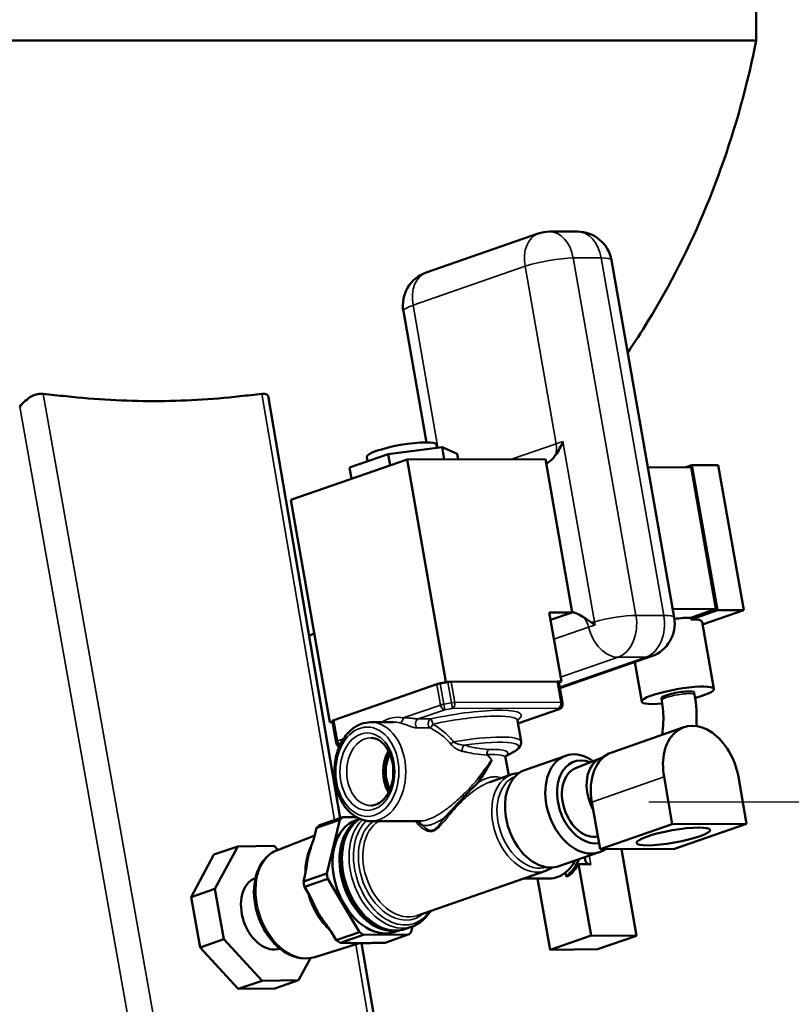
# Model space of a CAD drawing. Header units: inches. Extents: x 1 to 237, y 4 to 150.
# Tile 21 of 148: x 55 to 61, y 60 to 67. Entities that reach past the tile are written whole.
import ezdxf

# ---------------------------------------------------------------- set-up
doc = ezdxf.new("R2010")
doc.units = ezdxf.units.IN
doc.header["$LTSCALE"] = 7
doc.header["$MEASUREMENT"] = 0
for name, color, linetype, lineweight in [('Dimension (ANSI)', 7, 'Continuous', 25), ('Visible (ANSI)', 7, 'Continuous', 50), ('Visible Narrow (ANSI)', 7, 'Continuous', 35)]:
    doc.layers.add(name, color=color, linetype=linetype, lineweight=lineweight)
doc.styles.add('Dimension Text', font='tahoma.ttf')
doc.dimstyles.new('Dual Dimension', dxfattribs={"dimscale": 7, "dimtxt": 0.12, "dimasz": 0.098425, "dimexe": 0.125, "dimexo": 0.0625, "dimgap": 0.031496, "dimtad": 0, "dimtih": 1, "dimtoh": 1, "dimrnd": 1e-08, "dimzin": 4, "dimdsep": 46, "dimtxsty": 'Dimension Text', "dimcen": 0.09, "dimdle": 0.393701, "dimclrd": 256, "dimclre": 256, "dimclrt": 256, "dimadec": 0, "dimazin": 1, "dimtfac": 1, "dimtofl": 0, "dimtmove": 0, "dimatfit": 3, "dimfxl": 1, "dimtolj": 1, "dimtzin": 4, "dimlwd": -1, "dimlwe": -1, "dimarcsym": 0})

# ---------------------------------------------------------------- blocks, each defined once
blk = doc.blocks.new('*D16')
at = {"layer": 'Defpoints', "color": 0, "transparency": 16777216}
for p in [(59.3602, 61.2271), (71.3776, 61.2271), (58.82, 57.2303)]:
    blk.add_point(p, dxfattribs=at)
at = {"layer": 'Dimension (ANSI)', "transparency": 16777216}
for p, q in [((59.7977, 61.2271), (72.2526, 61.2271)), ((71.3776, 60.5381), (71.3776, 57.9193)), ((59.2575, 57.2303), (72.2526, 57.2303)), ((71.3776, 57.2303), (71.3776, 54.9045)), ((71.3776, 54.9045), (70.6886, 54.9045))]:
    blk.add_line(p, q, dxfattribs=at)
for points in [[(71.2627, 60.5381), (71.4924, 60.5381), (71.3776, 61.2271)], [(71.2627, 57.9193), (71.4924, 57.9193), (71.3776, 57.2303)]]:
    blk.add_solid(points, dxfattribs=at)
at = {"layer": 'Dimension (ANSI)', "transparency": 16777216, "insert": (66.8133, 54.9045), "char_height": 0.84, "attachment_point": 5, "style": 'Dimension Text'}
blk.add_mtext('\\A1;{\\H3.0x;(}\\S4.00^ 101.5 mm;{\\H3.0x;)}', dxfattribs=at)

msp = doc.modelspace()

# ---------------------------------------------------------------- linework, layer by layer
at = {"layer": 'Visible (ANSI)'}
for p, q in [((60.5752, 89.4803), (60.5752, 66.7303)), ((36.5752, 66.7303), (60.5752, 66.7303)), ((58.9992, 65.3345), (58.1889, 65.0526)), ((59.0807, 65.3484), (59.2821, 65.3489)), ((59.529, 65.1421), (59.9818, 62.5591)), ((58.0248, 64.7734), (58.191, 63.8257)), ((57.0508, 64.1484), (57.5681, 61.1104)), ((57.9152, 63.7408), (58.3041, 63.79)), ((58.2632, 63.8088), (58.2673, 63.7854)), ((58.3041, 63.79), (58.4135, 63.7421)), ((58.3041, 63.79), (58.3195, 63.7024)), ((57.2119, 63.4098), (58.051, 63.7017)), ((57.6357, 63.6436), (57.9152, 63.7408)), ((57.7608, 63.7207), (57.7664, 63.689)), ((57.9152, 63.7408), (57.9295, 63.6595)), ((58.051, 63.7017), (59.0511, 63.7043)), ((58.051, 63.7017), (58.3327, 62.0946)), ((58.4135, 63.7421), (58.4204, 63.7027)), ((59.0511, 63.7043), (59.2451, 62.5973)), ((57.6357, 63.6436), (57.65, 63.5622)), ((59.7914, 63.6452), (60.1036, 63.646)), ((60.0663, 63.6459), (60.11, 63.6611)), ((60.1036, 63.646), (60.2832, 62.6215)), ((60.3009, 63.6616), (60.11, 63.6611)), ((60.11, 63.6611), (60.2939, 62.6124)), ((60.3009, 63.6616), (60.4847, 62.6129)), ((57.2119, 63.4098), (57.4936, 61.8027)), ((59.971, 62.6207), (60.2832, 62.6215)), ((60.2832, 62.6215), (60.1029, 62.5588)), ((59.2451, 62.5973), (59.079, 62.5969)), ((59.079, 62.5969), (59.1667, 62.0968)), ((59.0885, 62.5428), (59.2451, 62.5973)), ((60.105, 62.5467), (60.1029, 62.5588)), ((60.2939, 62.6124), (60.105, 62.5467)), ((60.4847, 62.6129), (60.1875, 62.5095)), ((60.4847, 62.6129), (60.2939, 62.6124)), ((60.2692, 62.0436), (60.1841, 62.5291)), ((59.8177, 62.2798), (59.1554, 62.0494)), ((59.7472, 61.9521), (59.6971, 62.2378)), ((57.5222, 61.8192), (58.2667, 62.0781)), ((58.314, 62.0881), (58.3327, 62.0946)), ((58.3327, 62.0946), (58.3532, 62.0947)), ((58.3703, 62.096), (59.1366, 62.098)), ((59.1462, 62.0967), (59.1667, 62.0968)), ((59.1477, 62.0931), (59.1741, 61.9426)), ((59.1667, 62.0968), (59.1482, 62.0903)), ((60.1292, 62.0024), (60.1264, 62.0186)), ((59.8928, 61.961), (59.89, 61.9771)), ((58.8526, 61.7929), (59.1513, 61.8968)), ((57.4936, 61.8027), (57.5123, 61.8092)), ((57.5133, 61.8028), (57.4936, 61.8027)), ((57.5126, 61.8064), (57.539, 61.6559)), ((57.9569, 61.8036), (57.7883, 61.8031)), ((58.0296, 61.8343), (58.0296, 61.8343)), ((58.0379, 61.7868), (58.0379, 61.7868)), ((58.8487, 61.8155), (58.8752, 61.664)), ((60.0523, 61.7671), (59.5305, 61.5856)), ((58.3682, 61.6436), (58.3682, 61.6436)), ((58.5027, 61.5822), (58.5027, 61.5822)), ((58.6048, 61.6093), (58.6048, 61.6093)), ((58.7645, 61.5572), (58.8175, 61.5862)), ((58.9064, 61.4602), (59.1977, 61.5615)), ((59.4715, 61.5516), (59.4566, 61.5465)), ((58.7863, 61.4184), (58.7639, 61.5463)), ((59.2691, 61.4711), (59.4508, 61.5443)), ((58.6493, 61.3707), (58.8106, 61.4268)), ((60.4458, 61.4089), (60.5053, 61.0691)), ((59.9682, 61.0677), (59.9086, 61.4075)), ((58.4194, 61.2174), (58.4194, 61.2174)), ((58.4402, 61.2247), (58.4402, 61.2247)), ((58.4419, 61.2417), (58.4419, 61.2417)), ((58.4441, 61.2286), (58.4441, 61.2286)), ((59.4463, 60.8861), (59.3868, 61.226)), ((57.5658, 61.0976), (57.3977, 61.0391)), ((57.4187, 61.0585), (57.5868, 61.1169)), ((57.4713, 60.711), (57.5658, 61.0976)), ((57.5868, 61.1169), (57.6851, 61.1172)), ((57.7087, 61.1052), (57.6831, 61.0963)), ((58.1497, 61.0891), (57.7902, 61.0881)), ((59.9682, 61.0677), (59.4463, 60.8861)), ((60.5053, 61.0691), (59.9682, 61.0677)), ((60.5053, 61.0691), (59.9835, 60.8875)), ((57.1145, 60.8796), (57.3841, 60.9844)), ((57.3977, 61.0391), (57.3878, 60.9987)), ((56.4898, 60.5395), (56.6556, 60.8464)), ((56.8272, 60.9061), (56.6556, 60.8464)), ((56.8272, 60.9061), (56.6615, 60.5992)), ((57.0911, 60.9097), (56.8272, 60.9061)), ((57.1176, 60.8808), (57.0911, 60.9097)), ((59.149, 60.7627), (59.4403, 60.864)), ((59.9835, 60.8875), (59.4463, 60.8861)), ((59.71, 60.2599), (59.6001, 60.8865)), ((59.382, 60.2617), (59.2914, 60.7785)), ((57.3031, 60.6525), (57.4713, 60.711)), ((58.1215, 60.4052), (59.0533, 60.7293)), ((59.2012, 60.6895), (59.1964, 60.7172)), ((56.9559, 60.6762), (56.95, 60.6742)), ((57.313, 60.6928), (57.3031, 60.6525)), ((57.478, 60.6723), (57.3099, 60.6138)), ((57.708, 60.2865), (57.478, 60.6723)), ((58.8922, 60.6733), (59.0806, 60.6738)), ((59.085, 60.1584), (58.9947, 60.6736)), ((59.2012, 60.6895), (59.2154, 60.6896)), ((56.6615, 60.5992), (56.4898, 60.5395)), ((56.6615, 60.5992), (56.7273, 60.236)), ((57.3099, 60.6138), (57.3339, 60.5735)), ((56.5556, 60.1763), (56.4898, 60.5395)), ((57.5399, 60.2281), (57.708, 60.2865)), ((57.9937, 60.2991), (57.964, 60.2888)), ((58.0398, 60.3098), (58.0883, 60.3267)), ((58.0912, 60.3277), (58.0813, 60.2875)), ((56.7273, 60.236), (56.5556, 60.1763)), ((56.7273, 60.236), (57.0031, 59.9351)), ((57.3836, 60.1058), (57.7076, 60.2056)), ((57.5159, 60.2683), (57.5399, 60.2281)), ((57.7358, 60.2673), (57.5676, 60.2088)), ((57.5676, 60.2088), (57.6015, 60.2089)), ((57.7222, 60.2055), (58.028, 58.4099)), ((58.0603, 60.2681), (57.7358, 60.2673)), ((57.8583, 60.2095), (57.8922, 60.2096)), ((57.8922, 60.2096), (58.0603, 60.2681)), ((59.382, 60.2617), (59.085, 60.1584)), ((59.71, 60.2599), (59.382, 60.2617)), ((59.4285, 60.162), (59.71, 60.2599)), ((56.8314, 59.8754), (56.5556, 60.1763)), ((57.1331, 60.1668), (57.1272, 60.1648)), ((59.085, 60.1584), (59.4285, 60.162)), ((57.2669, 59.9387), (57.3533, 60.0987)), ((57.0031, 59.9351), (56.8314, 59.8754)), ((57.0031, 59.9351), (57.2669, 59.9387)), ((57.2669, 59.9387), (57.0953, 59.879)), ((57.0953, 59.879), (56.8314, 59.8754))]:
    msp.add_line(p, q, dxfattribs=at)
for centre, radius, start, end in [((59.0813, 65.0984), 0.25, 90.14887, 109.18078), ((59.2827, 65.0989), 0.25, 9.94334, 90.14887), ((58.2711, 64.8165), 0.25, 109.18078, 189.94334), ((59.7356, 62.5159), 0.25, 289.18078, 9.94334), ((59.1398, 61.9298), 0.035, 289.18078, 353.33027), ((57.5741, 61.6594), 0.035, 196.79614, 249.3189)]:
    msp.add_arc(centre, radius, start, end, dxfattribs=at)
for centre, major_axis, ratio, start_param, end_param in [((55.6412, 67.4586), (4.6671, -0.7947), 0.69286, 4.782976, 4.818192), ((55.6412, 67.4586), (4.6671, -0.7947), 0.69286, 5.088579, 5.123796), ((58.012, 63.7648), (-0.2512, -0.044), 0.167558, 3.141593, 6.283185), ((59.921, 62.4955), (-0.261, -0.0458), 0.167558, 3.912082, 4.442199), ((59.9231, 62.4834), (0.261, 0.0458), 0.167558, 0, 0.77049), ((58.2914, 62.0782), (0.0345, 0.006), 0.167558, 1.59093, 2.341286), ((58.3302, 61.9498), (-0.8175, -0.1433), 0.167558, 4.702779, 4.732523), ((58.3302, 61.9498), (-0.8175, -0.1433), 0.167558, 4.662438, 4.702779), ((58.3463, 62.0877), (0.0345, 0.006), 0.167558, 1.338715, 1.520845), ((58.3463, 62.0877), (0.0345, 0.006), 0.167558, 0.77049, 1.338715), ((59.1126, 62.0897), (0.0345, 0.006), 0.167558, 0.202264, 0.77049), ((59.1126, 62.0897), (0.0345, 0.006), 0.167558, 0.020134, 0.202264), ((58.3302, 61.9498), (0.8175, 0.1433), 0.167558, 0, 0.020134), ((60.0082, 61.9978), (0.261, 0.0458), 0.167558, 5.181148, 10.524081), ((60.0082, 61.9978), (0.1182, 0.0207), 0.167558, 0, 3.141593), ((58.3302, 61.9498), (-0.8175, -0.1433), 0.167558, 6.233234, 6.262978), ((58.3302, 61.9498), (-0.8175, -0.1433), 0.167558, 6.262978, 6.283185), ((57.5469, 61.8192), (-0.0345, -0.006), 0.167558, 5.482878, 6.233234), ((60.1772, 61.4082), (-0.1248, 0.3589), 0.68664, 4.479818, 7.621411), ((58.3754, 61.6916), (0.3636, 0.0637), 0.167558, 1.727323, 1.727324), ((58.0433, 61.4463), (0.0006, -0.234), 0.707425, 4.010785, 5.413993), ((58.0433, 61.4463), (0.0006, -0.219), 0.707425, 4.029008, 5.39577), ((58.0472, 61.4463), (0.0006, -0.219), 0.707425, 4.051343, 5.373435), ((58.0489, 61.4463), (-0.0006, 0.215), 0.707425, 0.92706, 2.214533), ((59.319, 61.2127), (-0.1213, 0.3488), 0.68664, 5.520845, 9.616375), ((59.6553, 61.2267), (-0.1248, 0.3589), 0.68664, 0, 1.338225), ((58.4666, 61.4511), (-0.2589, -0.3041), 0.276777, 1.61513, 2.066215), ((58.4661, 61.4492), (-0.233, -0.3355), 0.313489, 1.548162, 2.030568), ((59.3602, 61.2271), (-0.1016, 0.2921), 0.68664, 5.747559, 9.312984), ((59.5453, 61.2914), (-0.0887, 0.255), 0.68664, 0, 1.810877), ((59.0277, 61.1114), (-0.1213, 0.3488), 0.68664, 0, 3.141593), ((59.3602, 61.2271), (0.0856, -0.2461), 0.68664, 3.174581, 6.194089), ((57.6554, 60.634), (-0.1623, 0.4667), 0.68664, 0.250728, 0.331328), ((57.8236, 60.6925), (0.1405, -0.4038), 0.68664, 3.141593, 6.283185), ((57.8737, 60.71), (0.1405, -0.4038), 0.68664, 3.252799, 6.171979), ((57.8236, 60.6925), (-0.1623, 0.4667), 0.68664, 0.250728, 0.331328), ((59.0798, 61.0063), (0.0009, -0.3325), 0.707425, 0.515007, 0.913055), ((59.0798, 61.0063), (-0.0009, 0.36), 0.707425, 3.635057, 4.145316), ((59.0939, 61.0063), (-0.0009, 0.36), 0.707425, 3.635057, 4.025311), ((6.8387, 383.223), (106.8139, -314.4878), 0.669697, 6.037811, 6.038193), ((57.8236, 60.6925), (-0.1623, 0.4667), 0.68664, 1.297925, 1.378525), ((59.0798, 61.0063), (0.0009, -0.3325), 0.707425, 0, 0.515007), ((57.0471, 60.4224), (-0.0887, 0.255), 0.68664, 0.013846, 3.127746), ((57.6554, 60.634), (-0.1623, 0.4667), 0.68664, 1.297925, 1.378525), ((57.8236, 60.6925), (-0.1623, 0.4667), 0.68664, 2.345123, 2.425723), ((57.8236, 60.6925), (0.1623, -0.4667), 0.68664, 0.250728, 0.331328), ((57.6554, 60.634), (-0.1623, 0.4667), 0.68664, 2.345123, 2.425723)]:
    msp.add_ellipse(centre, major_axis=major_axis, ratio=ratio, start_param=start_param, end_param=end_param, dxfattribs=at)
msp.add_ellipse((59.9758, 60.9776), major_axis=(-0.2659, -0.0466), ratio=0.167558, dxfattribs=at)
for points, knots in [([(59.6461, 64.4743), (59.6966, 64.5487), (59.7454, 64.6243), (60.1156, 65.2279), (60.3548, 65.8073), (60.5338, 66.535), (60.5555, 66.6321), (60.5752, 66.7303)], [0.7899316, 0.7899316, 0.7899316, 0.7899316, 0.8134909, 0.8134909, 0.9754384, 0.9754384, 1, 1, 1, 1]), ([(55.2517, 64.0824), (55.2632, 64.0972), (55.2764, 64.1116), (55.3057, 64.1378), (55.3217, 64.1496), (55.3385, 64.159)], [-0.2994741, -0.2994741, -0.2994741, -0.2994741, -0.1497706, -0.1497706, -0.000001, -0.000001, -0.000001, -0.000001]), ([(55.3385, 64.159), (55.353, 64.166), (55.3676, 64.1712), (55.3882, 64.1757), (55.3945, 64.1767), (55.4021, 64.1773), (55.4037, 64.1774), (55.4062, 64.1775), (55.4071, 64.1775), (55.4087, 64.1776), (55.4094, 64.1776), (55.4108, 64.1776), (55.4114, 64.1775), (55.4129, 64.1775), (55.4136, 64.1775), (55.4153, 64.1774), (55.4163, 64.1773), (55.4186, 64.1772), (55.4199, 64.177), (55.4211, 64.1769)], [-0.2495259, -0.2495259, -0.2495259, -0.2495259, -0.124701, -0.124701, -0.0680192, -0.0680192, -0.0532392, -0.0532392, -0.0442082, -0.0442082, -0.0373461, -0.0373461, -0.0308219, -0.0308219, -0.023383, -0.023383, -0.013256, -0.013256, -0.000001, -0.000001, -0.000001, -0.000001]), ([(55.5865, 64.159), (55.6941, 64.1471), (55.8013, 64.1383), (56.0128, 64.1266), (56.1173, 64.1237), (56.3251, 64.1237), (56.4286, 64.1266), (56.6362, 64.1383), (56.7403, 64.1471), (56.8437, 64.159)], [-4.520084, -4.520084, -4.520084, -4.520084, -3.380022, -3.380022, -2.260224, -2.260224, -1.140234, -1.140234, -0.000001, -0.000001, -0.000001, -0.000001]), ([(57.0029, 64.1769), (57.0041, 64.177), (57.0053, 64.1772), (57.0073, 64.1773), (57.0082, 64.1774), (57.0097, 64.1775), (57.0104, 64.1775), (57.0115, 64.1775), (57.0121, 64.1776), (57.0132, 64.1776), (57.0138, 64.1776), (57.0151, 64.1775), (57.0158, 64.1775), (57.0177, 64.1774), (57.0188, 64.1773), (57.0242, 64.1767), (57.0281, 64.1757), (57.0392, 64.1712), (57.0446, 64.166), (57.0478, 64.159)], [-0.2497836, -0.2497836, -0.2497836, -0.2497836, -0.236515, -0.236515, -0.2263775, -0.2263775, -0.2189309, -0.2189309, -0.2124, -0.2124, -0.2055307, -0.2055307, -0.1964904, -0.1964904, -0.1816951, -0.1816951, -0.1249547, -0.1249547, -0.000001, -0.000001, -0.000001, -0.000001]), ([(59.1778, 63.8311), (59.1778, 63.8309), (59.1777, 63.8308), (59.1638, 63.7983), (59.1463, 63.7641), (59.1255, 63.7348)], [-1.4638072, -1.4638072, -1.4638072, -1.4638072, -1.4627956, -1.4627956, -1.1883007, -1.1883007, -1.1883007, -1.1883007]), ([(59.1255, 63.7348), (59.1255, 63.7348), (59.1254, 63.7347), (59.1188, 63.7254), (59.111, 63.7158), (59.0943, 63.6982), (59.0854, 63.6903), (59.0706, 63.6789), (59.0638, 63.6744), (59.057, 63.6706)], [0.2436549, 0.2436549, 0.2436549, 0.2436549, 0.2442958, 0.2442958, 0.3310836, 0.3310836, 0.4178714, 0.4178714, 0.4838901, 0.4838901, 0.4838901, 0.4838901]), ([(59.3315, 62.5601), (59.3285, 62.562), (59.3254, 62.5639), (59.3067, 62.5752), (59.2887, 62.5844), (59.262, 62.5954), (59.253, 62.5986), (59.2445, 62.6012)], [1.5048467, 1.5048467, 1.5048467, 1.5048467, 1.5318008, 1.5318008, 1.6724783, 1.6724783, 1.7438909, 1.7438909, 1.7438909, 1.7438909]), ([(59.3835, 62.5241), (59.3755, 62.5294), (59.366, 62.5365), (59.3475, 62.5495), (59.3396, 62.5548), (59.3315, 62.5601)], [0.64505363, 0.64505363, 0.64505363, 0.64505363, 0.69105451, 0.69105451, 0.7232954, 0.7232954, 0.7232954, 0.7232954]), ([(59.4111, 62.5056), (59.4033, 62.5109), (59.3953, 62.5162), (59.3873, 62.5216), (59.386, 62.5224), (59.3848, 62.5233), (59.3835, 62.5241)], [-0.0000097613, -0.0000097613, -0.0000097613, -0.0000097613, 0.0007810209, 0.0007810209, 0.0007810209, 0.0009044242, 0.0009044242, 0.0009044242, 0.0009044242]), ([(60.1292, 62.0024), (60.142, 61.9298), (60.1465, 61.8549), (60.1427, 61.7788), (60.1426, 61.7769), (60.1425, 61.7751)], [1.3296093, 1.3296093, 1.3296093, 1.3296093, 1.6437686, 1.6437686, 1.6516041, 1.6516041, 1.6516041, 1.6516041]), ([(59.1746, 61.9257), (59.1747, 61.9268), (59.1748, 61.9279), (59.1749, 61.9302), (59.175, 61.9313), (59.175, 61.9335), (59.1749, 61.9347), (59.1748, 61.9369), (59.1747, 61.9381), (59.1745, 61.9403), (59.1743, 61.9415), (59.1741, 61.9426)], [4.66243759, 4.66243759, 4.66243759, 4.66243759, 4.67242787, 4.67242787, 4.68241815, 4.68241815, 4.69240843, 4.69240843, 4.7023987, 4.7023987, 4.71238898, 4.71238898, 4.71238898, 4.71238898]), ([(59.8928, 61.961), (59.9018, 61.9096), (59.9055, 61.856), (59.9024, 61.7723), (59.8994, 61.7419), (59.8947, 61.7123)], [1.3296093, 1.3296093, 1.3296093, 1.3296093, 1.6250484, 1.6250484, 1.7946989, 1.7946989, 1.7946989, 1.7946989]), ([(57.7902, 61.0881), (57.7631, 61.088), (57.736, 61.0937), (57.6841, 61.1156), (57.6595, 61.1322), (57.6144, 61.1753), (57.5943, 61.2022), (57.5609, 61.2635), (57.5478, 61.2981), (57.5303, 61.3712), (57.526, 61.4096), (57.5262, 61.4864), (57.5309, 61.5247), (57.549, 61.5976), (57.5623, 61.6321), (57.5968, 61.6938), (57.6179, 61.7209), (57.6656, 61.7643), (57.6921, 61.7807), (57.7423, 61.7989), (57.7653, 61.8031), (57.7883, 61.8031)], [3.139755, 3.139755, 3.139755, 3.139755, 3.432658, 3.432658, 3.736099, 3.736099, 4.057473, 4.057473, 4.38767, 4.38767, 4.719339, 4.719339, 5.050931, 5.050931, 5.382593, 5.382593, 5.712552, 5.712552, 6.032603, 6.032603, 6.281347, 6.281347, 6.281347, 6.281347]), ([(58.85, 61.8262), (58.85, 61.8262), (58.8492, 61.825), (58.8483, 61.8205), (58.8482, 61.818), (58.8487, 61.8155)], [4.5611769, 4.5611769, 4.5611769, 4.5611769, 4.6496501, 4.6496501, 4.712389, 4.712389, 4.712389, 4.712389]), ([(57.539, 61.6559), (57.5391, 61.6555), (57.5392, 61.655), (57.5394, 61.6541), (57.5395, 61.6537), (57.5397, 61.6528), (57.5398, 61.6523), (57.54, 61.6515), (57.5401, 61.651), (57.5404, 61.6501), (57.5405, 61.6497), (57.5406, 61.6493)], [1.57079633, 1.57079633, 1.57079633, 1.57079633, 1.57482314, 1.57482314, 1.57884995, 1.57884995, 1.58287676, 1.58287676, 1.58690358, 1.58690358, 1.59093039, 1.59093039, 1.59093039, 1.59093039]), ([(57.793, 61.6903), (57.8117, 61.6896), (57.8305, 61.6839), (57.8647, 61.6632), (57.8803, 61.6493), (57.9071, 61.615), (57.9186, 61.5952), (57.9367, 61.5513), (57.9435, 61.5271), (57.9517, 61.4769), (57.953, 61.4507), (57.9501, 61.3991), (57.9459, 61.3736), (57.9323, 61.3262), (57.923, 61.3042), (57.9006, 61.2659), (57.8876, 61.2495), (57.8591, 61.2234), (57.8437, 61.2138), (57.8169, 61.2038), (57.8056, 61.2014), (57.7943, 61.2009)], [0.028135, 0.028135, 0.028135, 0.028135, 0.40473, 0.40473, 0.735182, 0.735182, 1.043087, 1.043087, 1.347336, 1.347336, 1.651969, 1.651969, 1.956804, 1.956804, 2.261109, 2.261109, 2.566288, 2.566288, 2.881619, 2.881619, 3.109782, 3.109782, 3.109782, 3.109782]), ([(58.8752, 61.664), (58.8767, 61.6555), (58.8756, 61.6467), (58.8708, 61.6324), (58.8672, 61.6266), (58.8594, 61.6165), (58.8551, 61.6123), (58.8457, 61.6042), (58.8407, 61.6005), (58.8297, 61.5933), (58.8238, 61.5897), (58.8175, 61.5862)], [1.5707963, 1.5707963, 1.5707963, 1.5707963, 1.6623394, 1.6623394, 1.7538824, 1.7538824, 1.8454254, 1.8454254, 1.9369684, 1.9369684, 2.0285114, 2.0285114, 2.0285114, 2.0285114]), ([(58.7663, 61.561), (58.7663, 61.561), (58.7663, 61.561), (58.7663, 61.5609), (58.7655, 61.56), (58.7638, 61.5549), (58.7631, 61.5506), (58.7639, 61.5463)], [4.5282397, 4.5282397, 4.5282397, 4.5282397, 4.5293029, 4.5293029, 4.620846, 4.620846, 4.712389, 4.712389, 4.712389, 4.712389]), ([(58.3231, 61.1145), (58.3435, 61.1349), (58.3636, 61.1567), (58.4039, 61.2006), (58.4241, 61.2226), (58.4651, 61.2666), (58.4855, 61.2881), (58.5259, 61.3296), (58.5459, 61.3497), (58.566, 61.3686)], [-0.000010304, -0.000010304, -0.000010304, -0.000010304, 0.002279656, 0.002279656, 0.004569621, 0.004569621, 0.006859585, 0.006859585, 0.009149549, 0.009149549, 0.009149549, 0.009149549]), ([(57.7098, 61.1048), (57.6971, 61.0968), (57.6852, 61.0875), (57.6493, 61.0541), (57.6287, 61.0255), (57.5962, 60.9586), (57.5847, 60.9199), (57.5726, 60.8367), (57.5721, 60.7922), (57.5822, 60.7021), (57.5928, 60.6566), (57.6239, 60.5693), (57.6444, 60.5274), (57.6934, 60.4515), (57.722, 60.4173), (57.7846, 60.3605), (57.8186, 60.3377), (57.8885, 60.3067), (57.9244, 60.2981), (57.9872, 60.2968), (58.0143, 60.3009), (58.0398, 60.3098)], [0.391324, 0.391324, 0.391324, 0.391324, 0.528922, 0.528922, 0.834209, 0.834209, 1.156487, 1.156487, 1.485831, 1.485831, 1.815854, 1.815854, 2.145655, 2.145655, 2.475694, 2.475694, 2.804855, 2.804855, 3.125928, 3.125928, 3.376055, 3.376055, 3.376055, 3.376055]), ([(57.3878, 60.9987), (57.3839, 60.9828), (57.378, 60.9633), (57.3672, 60.9305), (57.3609, 60.9123), (57.349, 60.8761), (57.3437, 60.8581), (57.3398, 60.8421), (57.3358, 60.826), (57.3326, 60.8088), (57.3273, 60.7749), (57.3251, 60.7581), (57.3203, 60.7274), (57.3169, 60.7088), (57.313, 60.6928)], [-0.4349496, -0.4349496, -0.4349496, -0.4349496, -0.2908377, -0.2908377, -0.1454188, -0.1454188, 0, 0, 0, 0.1454188, 0.1454188, 0.2908377, 0.2908377, 0.4349496, 0.4349496, 0.4349496, 0.4349496]), ([(57.3836, 60.1058), (57.3547, 60.0968), (57.3239, 60.094), (57.2609, 60.1003), (57.2288, 60.11), (57.1651, 60.1414), (57.1338, 60.1639), (57.0758, 60.2194), (57.0493, 60.2528), (57.0043, 60.3266), (56.9858, 60.367), (56.9586, 60.4507), (56.9498, 60.4941), (56.9431, 60.5797), (56.9452, 60.622), (56.9604, 60.7012), (56.9735, 60.7381), (57.01, 60.8017), (57.033, 60.8286), (57.077, 60.8619), (57.0952, 60.8721), (57.1145, 60.8796)], [2.931807, 2.931807, 2.931807, 2.931807, 3.215761, 3.215761, 3.515189, 3.515189, 3.838409, 3.838409, 4.17253, 4.17253, 4.507886, 4.507886, 4.842985, 4.842985, 5.178376, 5.178376, 5.51154, 5.51154, 5.830055, 5.830055, 6.024047, 6.024047, 6.024047, 6.024047]), ([(59.3794, 60.7758), (59.3707, 60.7761), (59.3626, 60.7782), (59.3493, 60.7866), (59.3444, 60.7932), (59.3384, 60.808), (59.3366, 60.8181), (59.3361, 60.8277)], [-1.9373693, -1.9373693, -1.9373693, -1.9373693, -1.8421482, -1.8421482, -1.7391446, -1.7391446, -1.6433629, -1.6433629, -1.6433629, -1.6433629]), ([(59.1, 60.7531), (59.0981, 60.7518), (59.0961, 60.7504), (59.0812, 60.741), (59.0676, 60.7343), (59.0533, 60.7293)], [2.7201191, 2.7201191, 2.7201191, 2.7201191, 2.7453756, 2.7453756, 2.9071306, 2.9071306, 2.9071306, 2.9071306]), ([(57.3339, 60.5735), (57.3434, 60.5576), (57.3534, 60.5382), (57.3694, 60.5054), (57.3777, 60.4873), (57.3953, 60.4512), (57.4047, 60.4333), (57.4142, 60.4172), (57.4238, 60.4012), (57.4353, 60.384), (57.4594, 60.3502), (57.4719, 60.3335), (57.4938, 60.3028), (57.5064, 60.2842), (57.5159, 60.2683)], [-0.4349496, -0.4349496, -0.4349496, -0.4349496, -0.2908377, -0.2908377, -0.1454188, -0.1454188, 0, 0, 0, 0.1454188, 0.1454188, 0.2908377, 0.2908377, 0.4349496, 0.4349496, 0.4349496, 0.4349496]), ([(58.2197, 60.4394), (58.2032, 60.4111), (58.1827, 60.3864), (58.1377, 60.3492), (58.1139, 60.3356), (58.0883, 60.3267)], [8.658817, 8.658817, 8.658817, 8.658817, 8.9401894, 8.9401894, 9.1903159, 9.1903159, 9.1903159, 9.1903159]), ([(57.6015, 60.2089), (57.6149, 60.2089), (57.6296, 60.2085), (57.6533, 60.2075), (57.6659, 60.2069), (57.6921, 60.2058), (57.7058, 60.2055), (57.7193, 60.2055), (57.7328, 60.2055), (57.7486, 60.2059), (57.7813, 60.2072), (57.798, 60.2079), (57.8277, 60.209), (57.8449, 60.2095), (57.8583, 60.2095)], [-0.4349496, -0.4349496, -0.4349496, -0.4349496, -0.2908377, -0.2908377, -0.1454188, -0.1454188, 0, 0, 0, 0.1454188, 0.1454188, 0.2908377, 0.2908377, 0.4349496, 0.4349496, 0.4349496, 0.4349496])]:
    msp.add_open_spline(points, degree=3, knots=knots, dxfattribs=at)
for points in [[(57.0478, 64.159), (57.0492, 64.1558), (57.0502, 64.1522), (57.0508, 64.1484)], [(57.344, 62.4266), (57.3563, 62.4334), (57.3685, 62.4403), (57.3807, 62.4472)], [(58.8106, 61.4268), (58.8271, 61.4326), (58.8444, 61.4361), (58.862, 61.4372)], [(58.1281, 61.089), (58.1373, 61.0776), (58.149, 61.0671), (58.1623, 61.0585)]]:
    msp.add_open_spline(points, degree=3, dxfattribs=at)
at = {"layer": 'Visible Narrow (ANSI)'}
for p, q in [((59.253, 65.1581), (59.4544, 65.1586)), ((59.253, 65.1581), (59.7058, 62.5751)), ((59.9072, 62.5756), (59.4544, 65.1586)), ((58.9046, 65.0979), (58.0944, 64.8161)), ((59.1293, 63.8161), (58.9046, 65.0979)), ((58.0944, 64.8161), (58.2749, 63.7863)), ((56.4433, 58.4206), (55.4211, 64.1769)), ((57.0029, 64.1769), (57.5275, 61.0963)), ((56.262, 58.3926), (55.2517, 64.0824)), ((59.1778, 63.8311), (59.406, 62.5299)), ((58.8061, 63.7037), (59.1293, 63.8161)), ((59.7058, 62.5751), (59.9072, 62.5756)), ((59.3626, 62.4906), (59.1129, 62.4038)), ((59.1542, 62.0561), (59.7781, 62.2731)), ((59.5767, 62.2726), (59.1612, 62.1281)), ((59.5767, 62.2726), (59.7781, 62.2731)), ((58.2931, 61.9276), (58.2667, 62.0781)), ((58.2897, 62.0838), (58.3161, 61.9333)), ((58.3734, 61.9432), (58.347, 62.0937)), ((58.3703, 62.096), (58.3967, 61.9455)), ((59.163, 61.9475), (59.1366, 62.098)), ((59.1471, 62.0958), (59.1734, 61.9453)), ((58.0242, 61.8341), (58.2931, 61.9276)), ((58.3967, 61.9455), (59.163, 61.9475)), ((58.3238, 61.8937), (58.1312, 61.8267)), ((59.145, 61.9052), (58.3786, 61.9032)), ((58.8525, 61.7938), (59.1458, 61.8958)), ((57.5389, 61.663), (57.5125, 61.8135)), ((57.5222, 61.8192), (57.5486, 61.6686)), ((58.1312, 61.8267), (58.2226, 61.827)), ((58.217, 61.7621), (58.1256, 61.7618)), ((57.5486, 61.6686), (57.5922, 61.6838)), ((59.9086, 61.4075), (59.3868, 61.226)), ((59.3684, 60.8389), (59.3794, 60.7758)), ((57.6806, 60.1972), (57.9831, 58.4206))]:
    msp.add_line(p, q, dxfattribs=at)
for centre, major_axis, ratio, start_param, end_param in [((59.0813, 65.0984), (-0.0821, 0.2361), 0.68664, 0, 1.338225), ((59.0813, 65.0984), (-0.0006, 0.25), 0.707425, 4.951738, 6.283185), ((59.2827, 65.0989), (-0.0006, 0.25), 0.707425, 4.951738, 6.283185), ((59.0813, 65.0984), (0.2462, 0.0432), 0.167558, 0.77049, 2.341286), ((59.2827, 65.0989), (0.2462, 0.0432), 0.167558, 0, 0.77049), ((58.2711, 64.8165), (-0.0821, 0.2361), 0.68664, 0, 1.338225), ((58.2711, 64.8165), (-0.2462, -0.0432), 0.167558, 5.482878, 6.283185), ((59.306, 63.8166), (0.2462, 0.0432), 0.167558, 2.088606, 2.341286), ((59.0233, 63.8158), (-0.0493, 0.1417), 0.68664, 3.88819, 4.479818), ((59.2596, 62.4758), (-0.0493, 0.1417), 0.68664, 4.579985, 5.095003), ((59.5341, 62.5154), (0.2462, 0.0432), 0.167558, 0.77049, 2.088606), ((59.5341, 62.5154), (0.0006, -0.25), 0.707425, 0.239349, 1.810145), ((59.7356, 62.5159), (0.0006, -0.25), 0.707425, 0.239349, 1.810145), ((59.7356, 62.5159), (0.2462, 0.0432), 0.167558, 0, 0.77049), ((59.5384, 62.4911), (-0.245, -0.043), 0.167558, 5.228897, 5.482878), ((59.5341, 62.5154), (0.0821, -0.2361), 0.68664, 4.579985, 6.050614), ((59.3291, 62.5385), (0.1477, 0.0259), 0.167558, 5.060433, 5.230198), ((59.577, 62.5303), (0.0795, -0.2286), 0.68664, 4.479818, 4.583282), ((59.7356, 62.5159), (0.0821, -0.2361), 0.68664, 6.050614, 6.283185), ((60.011, 61.9817), (0.1182, 0.0207), 0.167558, 0, 3.141593), ((58.3178, 61.9277), (-0.0345, -0.006), 0.167558, 4.732523, 5.482878), ((58.3178, 61.9277), (0.0115, -0.0331), 0.68664, 4.479818, 6.050614), ((58.3566, 61.7993), (0.8175, 0.1433), 0.167558, 1.520845, 1.59093), ((58.3178, 61.9277), (0.0062, -0.0345), 0.019848, 4.544003, 6.114799), ((58.3727, 61.9372), (-0.0345, -0.006), 0.167558, 3.912082, 4.662438), ((58.3727, 61.9372), (0.0058, -0.0345), 0.049225, 0.168559, 1.739355), ((58.3727, 61.9372), (0.0001, -0.035), 0.707425, 0.239349, 1.810145), ((59.139, 61.9391), (0.0001, -0.035), 0.707425, 0.239349, 1.810145), ((59.139, 61.9391), (0.0335, 0.0101), 0.985662, 4.594484, 6.16528), ((59.1398, 61.9298), (0.0348, -0.0041), 0.984632, 4.998126, 6.283185), ((59.139, 61.9391), (0.0345, 0.006), 0.167558, 0.020134, 0.77049), ((58.3566, 61.7993), (0.8175, 0.1433), 0.167558, 0, 0.020134), ((57.9825, 61.4461), (-0.001, 0.3925), 0.707425, 6.129019, 6.708696), ((58.3625, 61.7653), (0.5147, 0.0902), 0.167558, 5.916367, 8.099822), ((58.3685, 61.7313), (0.4802, 0.0842), 0.167558, 0, 1.816637), ((58.3625, 61.7653), (-0.7831, -0.1373), 0.167558, 4.662438, 4.732523), ((58.3625, 61.7653), (0.7831, 0.1373), 0.167558, 6.233234, 6.303319), ((59.1398, 61.9298), (0.0115, -0.0331), 0.68664, 6.050614, 6.283185), ((57.7892, 61.4456), (-0.0009, 0.3575), 0.707425, 3.141593, 6.283185), ((57.9578, 61.4461), (-0.0009, 0.3575), 0.707425, 6.129019, 6.283185), ((57.9994, 61.834), (-0.0074, -0.0342), 0.698406, 0.152231, 1.723028), ((58.1372, 61.7927), (-0.0001, 0.035), 0.707425, 0.239349, 2.651014), ((58.2286, 61.793), (-0.0001, 0.035), 0.707425, 0.239349, 2.651014), ((58.2286, 61.793), (-0.0158, -0.0313), 0.292292, 0.35565, 1.585887), ((58.2286, 61.793), (-0.0075, 0.0342), 0.239931, 4.53892, 6.109716), ((57.7885, 61.4456), (-0.0006, 0.2448), 0.707425, 6.253213, 9.454751), ((58.3848, 61.6382), (-0.3636, -0.0637), 0.167558, 4.758587, 4.758588), ((58.395, 61.5798), (0.4802, 0.0842), 0.167558, 0, 1.559878), ((58.3566, 61.7993), (-0.8175, -0.1433), 0.167558, 6.233234, 6.283185), ((57.5733, 61.6687), (-0.0345, -0.006), 0.167558, 5.482878, 6.233234), ((57.5733, 61.6687), (-0.0348, 0.0041), 0.984632, 0.285737, 1.460357), ((57.5741, 61.6594), (-0.0335, -0.0101), 0.985662, 0, 0.924055), ((57.5733, 61.6687), (0.0115, -0.0331), 0.68664, 4.479818, 5.567371), ((58.3855, 61.667), (0.0276, 0.0215), 0.143514, 3.774623, 4.624211), ((58.3882, 61.6191), (-0.1648, -0.0289), 0.167558, 4.805585, 4.805587), ((58.3882, 61.6191), (-0.3442, -0.0603), 0.167558, 4.722269, 4.722271), ((58.4724, 61.6081), (0.0087, 0.0339), 0.629617, 0.70788, 2.162444), ((58.4006, 61.5481), (0.4581, 0.0803), 0.167558, 5.82547, 7.683496), ((58.3882, 61.6191), (0.3442, 0.0603), 0.167558, 5.019871, 5.019874), ((58.3882, 61.6191), (0.3442, 0.0603), 0.167558, 5.359627, 5.359651), ((58.6527, 61.5778), (0.0016, 0.035), 0.698418, 0.638558, 1.843898), ((58.6527, 61.5778), (-0.0011, 0.035), 0.636735, 0.586224, 1.789847), ((58.6527, 61.5778), (0.0016, 0.035), 0.698418, 1.843898, 1.942113), ((58.6527, 61.5778), (0.0248, 0.0247), 0.333129, 2.217204, 2.355898), ((58.1236, 61.3448), (-0.7073, 0.3443), 0.600254, 4.173874, 4.24006), ((58.4117, 61.4846), (0.3521, 0.0617), 0.167558, 0, 0.868639), ((58.1236, 61.3448), (0.6678, -0.4157), 0.635814, 1.096501, 1.162687), ((58.4062, 61.5163), (0.3742, 0.0656), 0.167558, 5.967703, 7.151825), ((58.4062, 61.5163), (-0.3742, -0.0656), 0.167558, 2.258112, 2.258124), ((58.932, 61.0781), (0.1213, -0.3488), 0.68664, 3.141593, 6.283185), ((58.4117, 61.4846), (0.3521, 0.0617), 0.167558, 5.363911, 5.363947), ((58.9541, 61.0858), (-0.1143, 0.3284), 0.68664, 0.03215, 3.109442), ((57.8977, 60.7183), (-0.1421, 0.4085), 0.68664, 0.169315, 3.141593), ((57.9462, 60.7352), (0.1421, -0.4085), 0.68664, 3.436537, 6.283185), ((57.9666, 60.7423), (-0.1367, 0.3931), 0.68664, 0.296209, 3.621196), ((57.9799, 60.7469), (0.1267, -0.3641), 0.68664, 3.330929, 6.574939), ((58.0002, 60.754), (-0.1213, 0.3488), 0.68664, 0.135523, 3.141593), ((57.622, 60.6224), (-0.1392, 0.4002), 0.68664, 0.523904, 1.15056), ((57.2556, 60.495), (0.1346, -0.387), 0.68664, 3.166269, 6.258509), ((57.622, 60.6224), (-0.1392, 0.4002), 0.68664, 1.448886, 2.268458)]:
    msp.add_ellipse(centre, major_axis=major_axis, ratio=ratio, start_param=start_param, end_param=end_param, dxfattribs=at)
for major_axis in [(0.0008, -0.3225), (-0.0007, 0.2798)]:
    msp.add_ellipse((57.7645, 61.4456), major_axis=major_axis, ratio=0.707425, dxfattribs=at)
for points in [[(60.5752, 66.7303), (60.4066, 65.89), (60.0969, 65.138), (59.6461, 64.4743)], [(57.3807, 62.4472), (57.3685, 62.4403), (57.3563, 62.4334), (57.344, 62.4266)]]:
    msp.add_open_spline(points, degree=3, dxfattribs=at)
for points, knots in [([(57.9957, 61.7994), (58.0045, 61.7975), (58.0136, 61.795), (58.0232, 61.7918), (58.0234, 61.7918), (58.0237, 61.7917), (58.024, 61.7916), (58.0285, 61.7901), (58.0332, 61.7885), (58.0381, 61.7867), (58.0385, 61.7866), (58.0389, 61.7864), (58.0394, 61.7863), (58.0442, 61.7846), (58.0492, 61.7827), (58.0543, 61.7808), (58.0548, 61.7806), (58.0554, 61.7804), (58.0559, 61.7802), (58.061, 61.7784), (58.0662, 61.7765), (58.0716, 61.7745), (58.0723, 61.7743), (58.0729, 61.7741), (58.0736, 61.7739), (58.0791, 61.7719), (58.0846, 61.7701), (58.0901, 61.7684), (58.0907, 61.7683), (58.0913, 61.7681), (58.0919, 61.7679), (58.0977, 61.7662), (58.1034, 61.7647), (58.1089, 61.7637), (58.1092, 61.7636), (58.1096, 61.7635), (58.1099, 61.7635), (58.1126, 61.763), (58.1153, 61.7626), (58.1177, 61.7623), (58.1205, 61.762), (58.1231, 61.7618), (58.1256, 61.7618)], [0, 0, 0, 0, 0.000955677, 0.000955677, 0.000955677, 0.000982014, 0.000982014, 0.000982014, 0.001434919, 0.001434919, 0.001434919, 0.001473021, 0.001473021, 0.001473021, 0.00191618, 0.00191618, 0.00191618, 0.001964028, 0.001964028, 0.001964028, 0.002402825, 0.002402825, 0.002402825, 0.002455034, 0.002455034, 0.002455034, 0.002898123, 0.002898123, 0.002898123, 0.002946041, 0.002946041, 0.002946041, 0.003407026, 0.003407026, 0.003407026, 0.003437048, 0.003437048, 0.003437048, 0.003666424, 0.003666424, 0.003666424, 0.003928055, 0.003928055, 0.003928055, 0.003928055]), ([(58.0242, 61.8341), (58.0318, 61.8345), (58.0396, 61.8346), (58.0476, 61.8344), (58.049, 61.8344), (58.0504, 61.8344), (58.0518, 61.8343), (58.0564, 61.8342), (58.0611, 61.8339), (58.0659, 61.8336), (58.0682, 61.8335), (58.0704, 61.8333), (58.0727, 61.8331), (58.0752, 61.8329), (58.0777, 61.8326), (58.0803, 61.8324), (58.0822, 61.8322), (58.0842, 61.8319), (58.0861, 61.8317), (58.0889, 61.8314), (58.0918, 61.8311), (58.0947, 61.8307), (58.0966, 61.8305), (58.0986, 61.8302), (58.1006, 61.8299), (58.1033, 61.8296), (58.106, 61.8292), (58.1088, 61.8289), (58.1111, 61.8286), (58.1134, 61.8283), (58.1157, 61.828), (58.1159, 61.828), (58.116, 61.828), (58.1162, 61.8279), (58.118, 61.8277), (58.1198, 61.8275), (58.1216, 61.8273), (58.1228, 61.8272), (58.1241, 61.8271), (58.1253, 61.827), (58.1258, 61.8269), (58.1264, 61.8269), (58.127, 61.8269), (58.1284, 61.8268), (58.1298, 61.8267), (58.1309, 61.8267), (58.131, 61.8267), (58.1311, 61.8267), (58.1312, 61.8267)], [0, 0, 0, 0, 0.000822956, 0.000822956, 0.000822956, 0.000967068, 0.000967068, 0.000967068, 0.001432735, 0.001432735, 0.001432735, 0.001645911, 0.001645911, 0.001645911, 0.001882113, 0.001882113, 0.001882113, 0.002057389, 0.002057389, 0.002057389, 0.002304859, 0.002304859, 0.002304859, 0.002468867, 0.002468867, 0.002468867, 0.002689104, 0.002689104, 0.002689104, 0.002867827, 0.002867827, 0.002867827, 0.002880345, 0.002880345, 0.002880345, 0.003018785, 0.003018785, 0.003018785, 0.003113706, 0.003113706, 0.003113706, 0.003160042, 0.003160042, 0.003160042, 0.003281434, 0.003281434, 0.003281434, 0.003291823, 0.003291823, 0.003291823, 0.003291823]), ([(58.2379, 61.7888), (58.2518, 61.7812), (58.2654, 61.7728), (58.2788, 61.7636), (58.279, 61.7635), (58.2924, 61.7543), (58.3053, 61.7445), (58.3179, 61.7338), (58.3181, 61.7336), (58.332, 61.7218), (58.3452, 61.7092), (58.3677, 61.6849), (58.3773, 61.6733), (58.3862, 61.6612)], [0, 0, 0, 0, 0.001257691, 0.001257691, 0.001276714, 0.001276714, 0.002532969, 0.002532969, 0.002553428, 0.002553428, 0.003953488, 0.003953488, 0.005106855, 0.005106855, 0.005106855, 0.005106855]), ([(58.3651, 61.6474), (58.3558, 61.6589), (58.3457, 61.6699), (58.3229, 61.6919), (58.3101, 61.7028), (58.2967, 61.713), (58.2967, 61.713), (58.2841, 61.7226), (58.2711, 61.7315), (58.2577, 61.7397), (58.2577, 61.7397), (58.2444, 61.7479), (58.2308, 61.7553), (58.217, 61.7621)], [0, 0, 0, 0, 0.001136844, 0.001136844, 0.002434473, 0.002434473, 0.002434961, 0.002434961, 0.003652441, 0.003652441, 0.003656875, 0.003656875, 0.004869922, 0.004869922, 0.004869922, 0.004869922]), ([(58.3651, 61.6474), (58.3701, 61.6411), (58.3756, 61.6354), (58.3824, 61.6293), (58.3832, 61.6285), (58.3843, 61.6276), (58.3846, 61.6274), (58.3848, 61.6272), (58.3902, 61.6225), (58.3957, 61.6184), (58.4027, 61.6138), (58.4041, 61.6129), (58.4056, 61.612), (58.4059, 61.6118), (58.4062, 61.6117), (58.4064, 61.6115), (58.4126, 61.6077), (58.4187, 61.6046), (58.4258, 61.6015), (58.4268, 61.6011), (58.4279, 61.6007), (58.4281, 61.6006), (58.4283, 61.6005), (58.4355, 61.5976), (58.4427, 61.5954), (58.4498, 61.5937)], [0, 0, 0, 0, 0.000616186, 0.000616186, 0.000706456, 0.000706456, 0.000731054, 0.000731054, 0.000731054, 0.001290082, 0.001290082, 0.001432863, 0.001432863, 0.001432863, 0.001462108, 0.001462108, 0.001462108, 0.002074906, 0.002074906, 0.002174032, 0.002174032, 0.002193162, 0.002193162, 0.002193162, 0.002924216, 0.002924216, 0.002924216, 0.002924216]), ([(58.465, 61.6374), (58.4579, 61.6378), (58.4506, 61.6385), (58.4434, 61.6397), (58.4374, 61.6406), (58.4314, 61.6419), (58.4253, 61.6435), (58.4244, 61.6438), (58.4234, 61.6441), (58.4224, 61.6443), (58.4177, 61.6458), (58.413, 61.6474), (58.4083, 61.6493), (58.4073, 61.6497), (58.4063, 61.6501), (58.4053, 61.6506), (58.4045, 61.6509), (58.4037, 61.6513), (58.403, 61.6516), (58.3995, 61.6532), (58.3962, 61.6549), (58.3929, 61.6569), (58.3906, 61.6582), (58.3884, 61.6597), (58.3862, 61.6612)], [0, 0, 0, 0, 0.000610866, 0.000610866, 0.000610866, 0.001109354, 0.001109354, 0.001109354, 0.001188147, 0.001188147, 0.001188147, 0.001580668, 0.001580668, 0.001580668, 0.00166403, 0.00166403, 0.00166403, 0.001728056, 0.001728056, 0.001728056, 0.002016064, 0.002016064, 0.002016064, 0.002218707, 0.002218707, 0.002218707, 0.002218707]), ([(58.465, 61.6374), (58.4948, 61.6294), (58.5242, 61.6224), (58.5823, 61.6116), (58.611, 61.6079), (58.6395, 61.6066)], [0, 0, 0, 0, 0.003041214, 0.003041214, 0.006082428, 0.006082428, 0.006082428, 0.006082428]), ([(58.6294, 61.5662), (58.6003, 61.5674), (58.5709, 61.5706), (58.5409, 61.5754), (58.5408, 61.5754), (58.5182, 61.579), (58.4955, 61.5835), (58.465, 61.5902), (58.4574, 61.5919), (58.4498, 61.5937)], [0, 0, 0, 0, 0.003097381, 0.003097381, 0.00310846, 0.00310846, 0.005445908, 0.005445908, 0.006216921, 0.006216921, 0.006216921, 0.006216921]), ([(58.566, 61.3686), (58.5666, 61.369), (58.5672, 61.3694), (58.5679, 61.3698), (58.5763, 61.3749), (58.5848, 61.3796), (58.5933, 61.3838), (58.5948, 61.3846), (58.5963, 61.3853), (58.6048, 61.3894), (58.6119, 61.3924), (58.6225, 61.3965), (58.6261, 61.3978), (58.6402, 61.4025), (58.6505, 61.4051), (58.663, 61.4071), (58.6654, 61.4074), (58.674, 61.4085), (58.6802, 61.4088), (58.6876, 61.4088), (58.6889, 61.4088), (58.6905, 61.4088), (58.6907, 61.4087), (58.6909, 61.4087), (58.6984, 61.4085), (58.7055, 61.4076), (58.7192, 61.4046), (58.7257, 61.4026), (58.7322, 61.3998), (58.7324, 61.3998), (58.7325, 61.3997)], [0.04507144, 0.04507144, 0.04507144, 0.04507144, 0.04513328, 0.04513328, 0.04513328, 0.045958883, 0.045958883, 0.045958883, 0.046103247, 0.046103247, 0.046780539, 0.046780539, 0.047135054, 0.047135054, 0.04816686, 0.04816686, 0.048409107, 0.048409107, 0.049054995, 0.049054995, 0.049198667, 0.049198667, 0.049221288, 0.049221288, 0.049221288, 0.050038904, 0.050038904, 0.050858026, 0.050858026, 0.050882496, 0.050882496, 0.050882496, 0.050882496]), ([(58.6493, 61.3707), (58.6468, 61.3698), (58.6443, 61.3689), (58.6328, 61.3646), (58.6237, 61.3606), (58.6057, 61.352), (58.5967, 61.3472), (58.5788, 61.3369), (58.5699, 61.3314), (58.5521, 61.3197), (58.5432, 61.3134), (58.5172, 61.2941), (58.5004, 61.2804), (58.4678, 61.2516), (58.4519, 61.2365), (58.421, 61.2053), (58.4058, 61.189), (58.3767, 61.1563), (58.3627, 61.1398), (58.3353, 61.1069), (58.3219, 61.0905), (58.3016, 61.0668), (58.2948, 61.059), (58.281, 61.0444), (58.274, 61.0376), (58.2594, 61.0257), (58.2519, 61.0208), (58.2404, 61.0159), (58.2366, 61.0147), (58.229, 61.0132), (58.2253, 61.0129), (58.2142, 61.0129), (58.2071, 61.0144), (58.1937, 61.0188), (58.1874, 61.0218), (58.1695, 61.0317), (58.1588, 61.0397), (58.1394, 61.0566), (58.1308, 61.0653), (58.1192, 61.0791), (58.1154, 61.084), (58.1119, 61.089)], [0.00652199, 0.00652199, 0.00652199, 0.00652199, 0.00675916, 0.00675916, 0.00760406, 0.00760406, 0.00844896, 0.00844896, 0.00929385, 0.00929385, 0.01013875, 0.01013875, 0.01182854, 0.01182854, 0.01351833, 0.01351833, 0.01520812, 0.01520812, 0.01689791, 0.01689791, 0.0185877, 0.0185877, 0.0194326, 0.0194326, 0.02027749, 0.02027749, 0.02112239, 0.02112239, 0.02154484, 0.02154484, 0.02196729, 0.02196729, 0.02281218, 0.02281218, 0.02365708, 0.02365708, 0.02534687, 0.02534687, 0.02703666, 0.02703666, 0.02798875, 0.02798875, 0.02798875, 0.02798875]), ([(58.1497, 61.0891), (58.1524, 61.0891), (58.1551, 61.0892), (58.171, 61.0904), (58.1857, 61.0938), (58.2178, 61.105), (58.2352, 61.1128), (58.2723, 61.1326), (58.2919, 61.1447), (58.3324, 61.1724), (58.3534, 61.1881), (58.3958, 61.2227), (58.4173, 61.2416), (58.4601, 61.2817), (58.4814, 61.3029), (58.5228, 61.347), (58.5429, 61.3698), (58.5622, 61.393)], [2.902242, 2.902242, 2.902242, 2.902242, 2.945243, 2.945243, 3.141593, 3.141593, 3.337942, 3.337942, 3.534292, 3.534292, 3.730641, 3.730641, 3.926991, 3.926991, 4.12334, 4.12334, 4.31969, 4.31969, 4.31969, 4.31969]), ([(58.1623, 61.0585), (58.1672, 61.0534), (58.1724, 61.0484), (58.1836, 61.0391), (58.1895, 61.0348), (58.2023, 61.0273), (58.2092, 61.0243), (58.224, 61.0212), (58.2318, 61.0214), (58.2438, 61.0256), (58.2477, 61.0276), (58.2554, 61.0326), (58.2592, 61.0356), (58.2702, 61.0456), (58.2771, 61.0534), (58.2905, 61.0699), (58.2971, 61.0787), (58.3101, 61.0964), (58.3166, 61.1054), (58.3231, 61.1145)], [0.028840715, 0.028840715, 0.028840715, 0.028840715, 0.029716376, 0.029716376, 0.030592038, 0.030592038, 0.031467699, 0.031467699, 0.03234336, 0.03234336, 0.03278119, 0.03278119, 0.033219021, 0.033219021, 0.034094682, 0.034094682, 0.034970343, 0.034970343, 0.035846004, 0.035846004, 0.035846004, 0.035846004]), ([(58.3231, 61.1145), (58.3105, 61.1057), (58.2981, 61.0977), (58.2853, 61.0903), (58.2846, 61.0899), (58.2839, 61.0894), (58.2717, 61.0825), (58.2599, 61.0766), (58.2431, 61.0694), (58.2377, 61.0673), (58.2324, 61.0655), (58.2216, 61.0617), (58.2113, 61.059), (58.197, 61.0568), (58.1924, 61.0563), (58.1792, 61.0557), (58.171, 61.0564), (58.1631, 61.0583), (58.1627, 61.0584), (58.1623, 61.0585)], [2.8079083, 2.8079083, 2.8079083, 2.8079083, 2.9387534, 2.9387534, 2.9464265, 2.9464265, 2.9464265, 3.0778097, 3.0778097, 3.1415927, 3.1415927, 3.1415927, 3.2729759, 3.2729759, 3.3367588, 3.3367588, 3.4676164, 3.4676164, 3.4752895, 3.4752895, 3.4752895, 3.4752895])]:
    msp.add_open_spline(points, degree=3, knots=knots, dxfattribs=at)

# ---------------------------------------------------------------- dimensions: what is measured, and where the dimension line sits
at = {"layer": 'Dimension (ANSI)'}
dim = msp.add_linear_dim(base=(71.3776, 61.2271), p1=(58.82, 57.2303), p2=(59.3602, 61.2271), angle=270, text='{\\H3.0x;(}\\S<>^ 101.5 mm;{\\H3.0x;)}', dimstyle='Dual Dimension', override={"dimgap": 0.031496, "dimdec": 2, "dimpost": '\\X', "dimtol": 0, "dimlim": 0, "dimtp": 0, "dimtm": 0, "dimtdec": 2, "dimatfit": 2}, dxfattribs=at)
dim.commit()
dim.dimension.update_dxf_attribs({"geometry": '*D16', "text_midpoint": (66.8133, 54.9045), "dimtype": 160})

doc.saveas('drawing.dxf')
